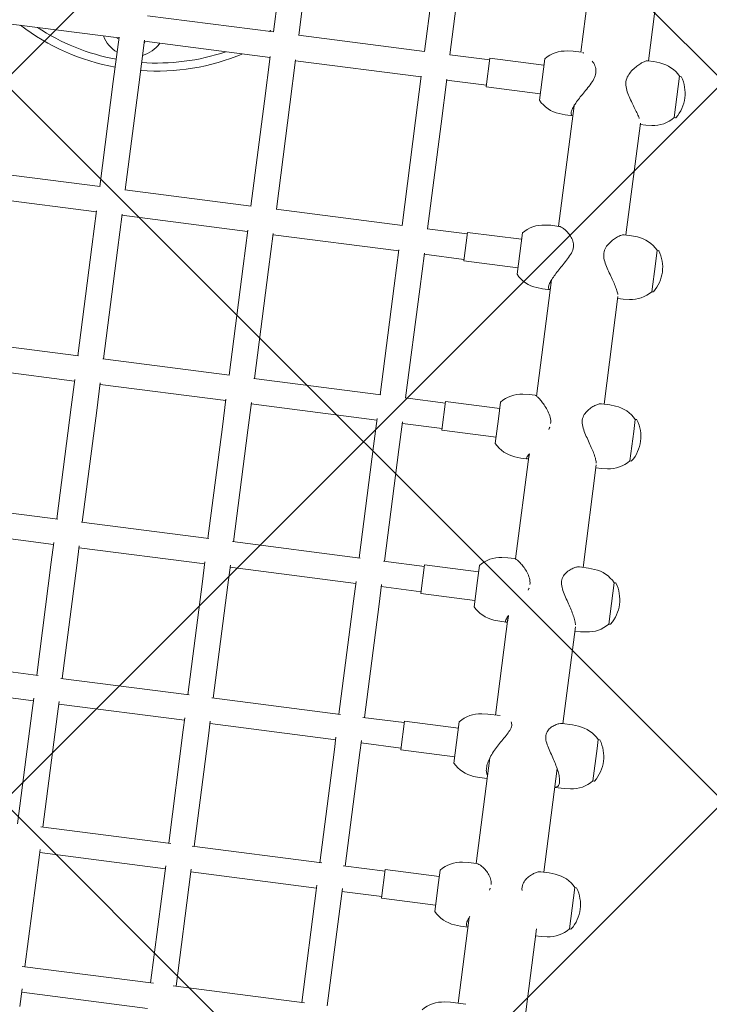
# Model space of a CAD drawing. Header units: metres. Extents: x 5515420 to 5516573, y 5683131 to 5683463.
# Tile 24 of 94: x 5516083.717 to 5516084.147, y 5683294.603 to 5683295.217. Entities that reach past the tile are written whole.
import ezdxf

# ---------------------------------------------------------------- set-up
doc = ezdxf.new("R2010")
doc.units = ezdxf.units.M
doc.layers.get('0').update_dxf_attribs({"linetype": 'CONTINUOUS', "lineweight": 18, "true_color": 0x000000})
doc.layers.add('A-Nawierzchnie', color=41, linetype='CONTINUOUS')
doc.layers.add('A-Plac-Zabaw', color=81, linetype='CONTINUOUS')
doc.layers.get('0').off()

# ---------------------------------------------------------------- blocks, each defined once
blk = doc.blocks.new('A$C615C02F7')
at = {"lineweight": 0}
for p, q in [((1112.421216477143, 274.315316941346), (1112.421216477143, 282.2153169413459)), ((1114.021216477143, 274.2242098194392), (1114.021216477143, 282.3064240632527)), ((1122.251402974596, 274.3153169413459), (1122.251402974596, 282.2153169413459)), ((1123.851402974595, 274.2540401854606), (1123.851402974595, 282.2765936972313)), ((1132.516100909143, 274.315316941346), (1132.516100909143, 282.215316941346)), ((1134.116100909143, 274.2775231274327), (1134.116100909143, 282.2531107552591)), ((1143.153087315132, 274.3153169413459), (1143.153087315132, 282.215316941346)), ((1144.753087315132, 274.2950724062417), (1144.753087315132, 282.2355614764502)), ((1154.09788247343, 274.3153169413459), (1154.09788247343, 282.2153169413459)), ((1104.685130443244, 274.3153169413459), (1111.814210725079, 274.3153169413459)), ((1111.814210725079, 274.3153169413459), (1112.57270022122, 274.3153169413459)), ((1114.021216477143, 274.3153169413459), (1121.141060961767, 274.3153169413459)), ((1121.141060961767, 274.3153169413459), (1122.376228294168, 274.3153169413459)), ((1123.851402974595, 274.3153169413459), (1130.876055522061, 274.3153169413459)), ((1130.876055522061, 274.3153169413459), (1132.615830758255, 274.3153169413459)), ((1134.116100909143, 274.3153169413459), (1140.965202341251, 274.3153169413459)), ((1140.965202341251, 274.3153169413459), (1143.22964528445, 274.3153169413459)), ((1144.753087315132, 274.3153169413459), (1151.352545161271, 274.3153169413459)), ((1151.352545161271, 274.3153169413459), (1154.153571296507, 274.3153169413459)), ((1093.391217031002, 272.7153169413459), (1094.510397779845, 272.7153169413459)), ((1094.299738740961, 264.8153169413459), (1094.299738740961, 272.7153169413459)), ((1095.899738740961, 264.6379912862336), (1095.899738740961, 272.8926425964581)), ((1095.899738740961, 272.7153169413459), (1102.947233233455, 272.7153169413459)), ((1102.947233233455, 272.7153169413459), (1103.264494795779, 272.7153169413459)), ((1103.085130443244, 264.8153169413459), (1103.085130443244, 272.715316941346)), ((1104.685130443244, 264.6874777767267), (1104.685130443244, 272.8431561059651)), ((1104.685130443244, 272.7153169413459), (1111.814210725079, 272.7153169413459)), ((1111.814210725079, 272.7153169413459), (1112.57270022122, 272.7153169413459)), ((1112.421216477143, 264.8153169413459), (1112.421216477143, 272.715316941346)), ((1114.021216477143, 264.7242098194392), (1114.021216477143, 272.8064240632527)), ((1114.021216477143, 272.7153169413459), (1121.141060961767, 272.7153169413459)), ((1121.141060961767, 272.7153169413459), (1122.376228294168, 272.7153169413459)), ((1122.251402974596, 264.8153169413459), (1122.251402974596, 272.715316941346)), ((1123.851402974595, 264.7540401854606), (1123.851402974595, 272.7765936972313)), ((1123.851402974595, 272.7153169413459), (1130.876055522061, 272.7153169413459)), ((1130.87605552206, 272.7153169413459), (1132.615830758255, 272.7153169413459)), ((1132.516100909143, 264.8153169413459), (1132.516100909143, 272.7153169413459)), ((1134.116100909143, 264.7775231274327), (1134.116100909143, 272.7531107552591)), ((1134.116100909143, 272.7153169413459), (1140.965202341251, 272.7153169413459)), ((1140.965202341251, 272.7153169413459), (1143.22964528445, 272.7153169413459)), ((1143.153087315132, 264.8153169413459), (1143.153087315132, 272.7153169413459)), ((1144.753087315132, 264.7950724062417), (1144.753087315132, 272.7355614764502)), ((1144.753087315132, 272.7153169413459), (1151.352545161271, 272.7153169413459)), ((1151.352545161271, 272.7153169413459), (1154.153571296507, 272.7153169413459)), ((1154.09788247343, 264.8153169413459), (1154.09788247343, 272.7153169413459)), ((1155.69788247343, 264.807020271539), (1155.69788247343, 272.7236136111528)), ((1095.899738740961, 264.8153169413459), (1102.947233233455, 264.8153169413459)), ((1102.947233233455, 264.8153169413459), (1103.264494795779, 264.8153169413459)), ((1104.685130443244, 264.8153169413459), (1111.814210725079, 264.8153169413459)), ((1111.814210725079, 264.8153169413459), (1112.57270022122, 264.8153169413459)), ((1114.021216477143, 264.8153169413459), (1121.141060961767, 264.8153169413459)), ((1121.141060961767, 264.8153169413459), (1122.376228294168, 264.8153169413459)), ((1123.851402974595, 264.8153169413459), (1130.87605552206, 264.8153169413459)), ((1130.87605552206, 264.8153169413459), (1132.615830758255, 264.8153169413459)), ((1134.116100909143, 264.8153169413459), (1140.965202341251, 264.8153169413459)), ((1140.965202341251, 264.8153169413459), (1143.22964528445, 264.8153169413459)), ((1144.753087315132, 264.8153169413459), (1151.352545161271, 264.8153169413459)), ((1151.352545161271, 264.8153169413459), (1154.153571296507, 264.8153169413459)), ((1155.69788247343, 264.8153169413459), (1161.980473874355, 264.8153169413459)), ((1095.899738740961, 255.1379912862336), (1095.899738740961, 263.3926425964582)), ((1095.899738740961, 263.2153169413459), (1102.947233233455, 263.2153169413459)), ((1102.947233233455, 263.2153169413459), (1103.264494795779, 263.2153169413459)), ((1103.085130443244, 255.3153169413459), (1103.085130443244, 263.2153169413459)), ((1104.685130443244, 255.1874777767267), (1104.685130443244, 263.3431561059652)), ((1104.685130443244, 263.2153169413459), (1111.814210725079, 263.2153169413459)), ((1111.814210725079, 263.2153169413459), (1112.57270022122, 263.2153169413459)), ((1112.421216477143, 255.3153169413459), (1112.421216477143, 263.2153169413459)), ((1114.021216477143, 255.2242098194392), (1114.021216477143, 263.3064240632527)), ((1114.021216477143, 263.2153169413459), (1121.141060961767, 263.2153169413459)), ((1121.141060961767, 263.2153169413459), (1122.376228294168, 263.2153169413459)), ((1122.251402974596, 255.3153169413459), (1122.251402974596, 263.2153169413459)), ((1123.851402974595, 255.2540401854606), (1123.851402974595, 263.2765936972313)), ((1123.851402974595, 263.2153169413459), (1130.876055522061, 263.2153169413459)), ((1130.87605552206, 263.2153169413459), (1132.615830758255, 263.2153169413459)), ((1132.516100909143, 255.3153169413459), (1132.516100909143, 263.2153169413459)), ((1134.116100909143, 255.2775231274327), (1134.116100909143, 263.2531107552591)), ((1134.116100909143, 263.2153169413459), (1140.965202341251, 263.2153169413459)), ((1140.965202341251, 263.2153169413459), (1143.22964528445, 263.2153169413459)), ((1143.153087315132, 255.3153169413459), (1143.153087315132, 263.2153169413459)), ((1144.753087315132, 255.2950724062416), (1144.753087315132, 263.2355614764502)), ((1144.753087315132, 263.2153169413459), (1151.352545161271, 263.2153169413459)), ((1151.352545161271, 263.2153169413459), (1154.153571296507, 263.2153169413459)), ((1154.09788247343, 255.3153169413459), (1154.09788247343, 263.2153169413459)), ((1155.69788247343, 255.307020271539), (1155.69788247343, 263.2236136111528)), ((1155.69788247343, 263.2153169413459), (1161.980473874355, 263.2153169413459)), ((1095.899738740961, 255.3153169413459), (1102.947233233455, 255.3153169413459)), ((1102.947233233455, 255.3153169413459), (1103.264494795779, 255.3153169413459)), ((1104.685130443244, 255.3153169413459), (1111.814210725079, 255.3153169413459)), ((1111.814210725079, 255.3153169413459), (1112.57270022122, 255.3153169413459)), ((1114.021216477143, 255.3153169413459), (1121.141060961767, 255.3153169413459)), ((1121.141060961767, 255.3153169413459), (1122.376228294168, 255.3153169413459)), ((1123.851402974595, 255.3153169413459), (1130.87605552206, 255.3153169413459)), ((1130.87605552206, 255.3153169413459), (1132.615830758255, 255.3153169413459)), ((1134.116100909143, 255.3153169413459), (1140.965202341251, 255.3153169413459)), ((1140.965202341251, 255.3153169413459), (1143.22964528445, 255.3153169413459)), ((1144.753087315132, 255.3153169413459), (1151.352545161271, 255.3153169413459)), ((1151.352545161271, 255.3153169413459), (1154.153571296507, 255.3153169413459)), ((1155.69788247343, 255.3153169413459), (1161.980473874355, 255.3153169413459)), ((1095.899738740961, 253.7153169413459), (1102.947233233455, 253.7153169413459)), ((1102.947233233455, 253.7153169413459), (1103.264494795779, 253.7153169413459)), ((1103.085130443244, 251.2153169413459), (1103.085130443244, 253.7153169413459)), ((1104.685130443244, 251.2153169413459), (1104.685130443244, 253.8431561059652)), ((1104.685130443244, 253.7153169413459), (1111.814210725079, 253.7153169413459)), ((1111.814210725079, 253.7153169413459), (1112.57270022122, 253.7153169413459)), ((1112.421216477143, 251.2153169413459), (1112.421216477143, 253.7153169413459)), ((1114.021216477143, 251.2153169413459), (1114.021216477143, 253.8064240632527)), ((1114.021216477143, 253.7153169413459), (1121.141060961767, 253.7153169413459)), ((1121.141060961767, 253.7153169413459), (1122.376228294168, 253.7153169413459)), ((1122.251402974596, 251.2153169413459), (1122.251402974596, 253.7153169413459)), ((1123.851402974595, 251.2153169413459), (1123.851402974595, 253.7765936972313)), ((1123.851402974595, 253.7153169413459), (1130.876055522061, 253.7153169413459)), ((1130.87605552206, 253.7153169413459), (1132.615830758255, 253.7153169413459)), ((1132.516100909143, 251.2153169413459), (1132.516100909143, 253.7153169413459)), ((1134.116100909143, 251.2153169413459), (1134.116100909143, 253.7531107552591)), ((1134.116100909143, 253.7153169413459), (1140.965202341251, 253.7153169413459)), ((1140.965202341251, 253.7153169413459), (1143.22964528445, 253.7153169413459)), ((1143.153087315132, 251.2153169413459), (1143.153087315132, 253.7153169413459)), ((1144.753087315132, 251.2153169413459), (1144.753087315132, 253.7355614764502)), ((1144.753087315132, 253.7153169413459), (1151.352545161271, 253.7153169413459)), ((1151.352545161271, 253.7153169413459), (1154.153571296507, 253.7153169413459)), ((1154.09788247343, 251.2153169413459), (1154.09788247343, 253.7153169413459)), ((1155.69788247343, 251.2153169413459), (1155.69788247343, 253.7236136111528)), ((1155.69788247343, 253.7153169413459), (1161.980473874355, 253.7153169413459)), ((1104.785130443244, 251.2153169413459), (1102.985130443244, 251.2153169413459)), ((1102.985130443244, 251.2153169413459), (1102.985130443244, 247.8153169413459)), ((1104.785130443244, 251.2153169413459), (1104.785130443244, 247.8153169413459)), ((1114.121216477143, 251.2153169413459), (1112.321216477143, 251.2153169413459)), ((1112.321216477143, 251.2153169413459), (1112.321216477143, 247.8153169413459)), ((1114.121216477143, 251.2153169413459), (1114.121216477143, 247.8153169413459)), ((1123.951402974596, 251.2153169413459), (1122.151402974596, 251.2153169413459)), ((1122.151402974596, 251.2153169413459), (1122.151402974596, 247.8153169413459)), ((1123.951402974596, 251.2153169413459), (1123.951402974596, 247.8153169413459)), ((1134.216100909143, 251.2153169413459), (1132.416100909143, 251.2153169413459)), ((1132.416100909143, 251.2153169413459), (1132.416100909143, 247.8153169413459)), ((1134.216100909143, 251.2153169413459), (1134.216100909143, 247.8153169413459)), ((1144.853087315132, 251.2153169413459), (1143.053087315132, 251.2153169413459)), ((1143.053087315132, 251.2153169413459), (1143.053087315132, 247.8153169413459)), ((1144.853087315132, 251.2153169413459), (1144.853087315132, 247.8153169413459)), ((1155.79788247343, 251.2153169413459), (1153.99788247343, 251.2153169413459)), ((1153.99788247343, 251.2153169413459), (1153.99788247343, 247.8153169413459)), ((1155.79788247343, 251.2153169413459), (1155.79788247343, 247.8153169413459)), ((1102.585130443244, 247.8153169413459), (1104.413548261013, 247.8153169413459)), ((1104.413548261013, 247.8153169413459), (1105.185130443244, 247.8153169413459)), ((1111.921216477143, 247.8153169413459), (1114.521216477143, 247.8153169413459)), ((1121.751402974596, 247.8153169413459), (1123.389171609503, 247.8153169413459)), ((1123.389171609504, 247.8153169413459), (1124.351402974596, 247.8153169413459)), ((1132.016100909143, 247.8153169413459), (1133.555180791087, 247.8153169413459)), ((1133.555180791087, 247.8153169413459), (1134.616100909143, 247.8153169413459)), ((1142.653087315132, 247.8153169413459), (1145.253087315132, 247.8153169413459)), ((1153.59788247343, 247.8153169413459), (1156.19788247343, 247.8153169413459)), ((1097.066801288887, 246.4917937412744), (1097.099738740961, 246.115316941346)), ((1101.918067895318, 246.4917937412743), (1101.885130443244, 246.115316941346)), ((1105.85219299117, 246.4917937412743), (1105.885130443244, 246.115316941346)), ((1111.254153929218, 246.4917937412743), (1111.221216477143, 246.115316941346)), ((1115.188279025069, 246.4917937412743), (1115.221216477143, 246.115316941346)), ((1121.08434042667, 246.4917937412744), (1121.051402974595, 246.115316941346)), ((1125.018465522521, 246.4917937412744), (1125.051402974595, 246.115316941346)), ((1131.349038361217, 246.4917937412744), (1131.316100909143, 246.1153169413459)), ((1135.283163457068, 246.4917937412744), (1135.316100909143, 246.1153169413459)), ((1141.986024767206, 246.4917937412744), (1141.953087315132, 246.1153169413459)), ((1145.920149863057, 246.4917937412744), (1145.953087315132, 246.1153169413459)), ((1152.930819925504, 246.4917937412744), (1152.89788247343, 246.1153169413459)), ((1156.864945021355, 246.4917937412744), (1156.89788247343, 246.1153169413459)), ((1097.099738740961, 246.115316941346), (1097.099738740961, 245.1568038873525)), ((1102.498906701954, 245.6353169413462), (1097.099738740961, 245.6353169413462)), ((1101.885130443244, 246.115316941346), (1101.885130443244, 245.6353169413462)), ((1105.885130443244, 246.115316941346), (1105.885130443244, 245.6133187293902)), ((1112.524232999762, 245.6353169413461), (1105.885130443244, 245.6353169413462)), ((1111.221216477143, 246.115316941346), (1111.221216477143, 245.6353169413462)), ((1115.221216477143, 246.115316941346), (1115.221216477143, 245.3311175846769)), ((1121.458320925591, 245.6353169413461), (1115.221216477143, 245.6353169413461)), ((1121.051402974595, 246.115316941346), (1121.051402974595, 245.7044880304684)), ((1131.633775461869, 245.6353169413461), (1125.036153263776, 245.6353169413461)), ((1125.051402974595, 246.115316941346), (1125.051402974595, 245.7044880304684)), ((1131.316100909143, 246.1153169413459), (1131.316100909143, 245.7350493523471)), ((1142.587679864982, 245.6353169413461), (1135.275657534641, 245.6353169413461)), ((1135.316100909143, 246.1153169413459), (1135.316100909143, 245.7350493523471)), ((1141.953087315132, 246.1153169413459), (1141.953087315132, 245.6353169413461)), ((1145.953087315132, 246.1153169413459), (1145.953087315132, 245.603009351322)), ((1153.53247502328, 245.6353169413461), (1145.953087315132, 245.6353169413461)), ((1152.89788247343, 246.1153169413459), (1152.89788247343, 245.6353169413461)), ((1156.89788247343, 246.1153169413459), (1156.89788247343, 245.603009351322)), ((1164.718733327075, 245.635316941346), (1156.89788247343, 245.6353169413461)), ((1097.099738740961, 241.3953169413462), (1102.316518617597, 241.3953169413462)), ((1101.885130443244, 241.0453169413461), (1101.885130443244, 241.3953169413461)), ((1105.885130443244, 241.0453169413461), (1105.885130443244, 241.5854105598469)), ((1105.885130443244, 241.3953169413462), (1112.405232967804, 241.3953169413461)), ((1111.221216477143, 240.7853169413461), (1111.221216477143, 241.3953169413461)), ((1115.221216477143, 240.7853169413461), (1115.221216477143, 241.4371889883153)), ((1115.221216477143, 241.3953169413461), (1121.309307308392, 241.3953169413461)), ((1121.051402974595, 241.0453155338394), (1121.051402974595, 241.3953169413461)), ((1125.051402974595, 241.0453155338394), (1125.051402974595, 241.6178187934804)), ((1125.051402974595, 241.3953169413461), (1131.502856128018, 241.3953169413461)), ((1131.316100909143, 241.0453135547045), (1131.316100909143, 241.395316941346)), ((1135.316100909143, 241.0453135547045), (1135.316100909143, 241.5572185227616)), ((1135.316100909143, 241.3953169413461), (1142.07968502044, 241.3953169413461)), ((1141.953087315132, 241.0453164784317), (1141.953087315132, 241.395316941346)), ((1145.953087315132, 241.0453164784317), (1145.953087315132, 241.5042539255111)), ((1145.953087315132, 241.3953169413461), (1152.975678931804, 241.3953169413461)), ((1152.89788247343, 241.045316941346), (1152.89788247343, 241.395316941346)), ((1156.89788247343, 241.045316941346), (1156.89788247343, 241.4587311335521)), ((1156.89788247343, 241.3953169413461), (1164.145547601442, 241.3953169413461)), ((1101.918067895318, 240.6688401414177), (1101.885130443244, 241.045316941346)), ((1105.85219299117, 240.6688401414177), (1105.885130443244, 241.045316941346)), ((1111.254153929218, 240.4088401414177), (1111.221216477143, 240.785316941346)), ((1115.188279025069, 240.4088401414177), (1115.221216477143, 240.785316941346)), ((1121.08434042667, 240.6688387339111), (1121.051402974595, 241.0453155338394)), ((1125.018465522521, 240.6688387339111), (1125.051402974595, 241.0453155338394)), ((1131.349038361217, 240.6688367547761), (1131.316100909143, 241.0453135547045)), ((1135.283163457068, 240.6688367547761), (1135.316100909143, 241.0453135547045)), ((1141.986024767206, 240.6688396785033), (1141.953087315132, 241.0453164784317)), ((1145.920149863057, 240.6688396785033), (1145.953087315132, 241.0453164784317)), ((1152.930819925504, 240.6688401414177), (1152.89788247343, 241.045316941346)), ((1156.864945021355, 240.6688401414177), (1156.89788247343, 241.045316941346)), ((1102.585130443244, 239.2559346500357), (1102.585130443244, 239.3453169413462)), ((1105.185130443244, 239.3453169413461), (1102.585130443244, 239.3453169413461)), ((1105.185130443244, 239.2559346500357), (1105.185130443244, 239.3453169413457)), ((1111.921216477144, 238.9959346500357), (1111.921216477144, 239.0853169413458)), ((1113.952949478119, 239.0853169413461), (1111.921216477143, 239.0853169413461)), ((1114.521216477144, 239.0853169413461), (1113.952949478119, 239.0853169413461)), ((1114.521216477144, 238.9959346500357), (1114.521216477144, 239.0853169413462)), ((1121.751402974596, 239.2559332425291), (1121.751402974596, 239.3453155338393)), ((1123.685530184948, 239.3453155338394), (1121.751402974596, 239.3453155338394)), ((1124.351402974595, 239.3453155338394), (1123.685530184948, 239.3453155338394)), ((1124.351402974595, 239.2559332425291), (1124.351402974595, 239.3453155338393)), ((1132.016100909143, 239.2559312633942), (1132.016100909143, 239.3453135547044)), ((1133.860845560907, 239.3453135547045), (1132.016100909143, 239.3453135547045)), ((1134.616100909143, 239.3453135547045), (1133.860845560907, 239.3453135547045)), ((1134.616100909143, 239.2559312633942), (1134.616100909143, 239.3453135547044)), ((1142.653087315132, 239.2559341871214), (1142.653087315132, 239.3453164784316)), ((1144.402646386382, 239.3453164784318), (1142.653087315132, 239.3453164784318)), ((1145.253087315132, 239.3453164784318), (1144.402646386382, 239.3453164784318)), ((1145.253087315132, 239.2559341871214), (1145.253087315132, 239.3453164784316)), ((1153.59788247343, 239.2559346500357), (1153.59788247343, 239.3453169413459)), ((1156.19788247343, 239.345316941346), (1153.59788247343, 239.345316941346)), ((1156.19788247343, 239.2559346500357), (1156.19788247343, 239.3453169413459))]:
    blk.add_line(p, q, dxfattribs=at)
for centre, radius, start, end in [((1166.231185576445, 273.5153169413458), 14.00000000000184, 150.0733171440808, 176.724171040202), ((1166.231185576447, 273.5153169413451), 13.50000000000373, 153.9959676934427, 176.602704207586), ((1155.031185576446, 273.5153169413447), 2.00000000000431, 117.8171600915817, 156.4218215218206), ((1155.031185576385, 273.5153169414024), 1.299999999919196, 135.8834674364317, 142.020127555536), ((1155.031185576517, 273.5153169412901), 1.300000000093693, 135.8834674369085, 142.0201275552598), ((1166.231185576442, 273.515316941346), 13.99999999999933, 183.2758289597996, 209.9266828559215), ((1166.231185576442, 273.5153169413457), 13.49999999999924, 183.3972957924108, 206.0040323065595), ((1155.03118557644, 273.5153169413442), 1.999999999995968, 203.5781784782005, 242.1828399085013), ((1155.031185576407, 273.5153169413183), 1.299999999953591, 217.9798724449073, 224.1165325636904), ((1155.031185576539, 273.5153169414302), 1.300000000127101, 217.9798724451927, 224.1165325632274), ((1166.231185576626, 273.5153169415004), 13.50000000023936, 218.7170169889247, 220.1240345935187), ((1095.074411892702, 246.3174822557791), 2.000000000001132, 4.999999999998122, 48.49668161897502), ((1103.910457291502, 246.3174822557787), 2.000000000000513, 131.5033183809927, 174.9999999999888), ((1103.859803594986, 246.3174822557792), 2.000000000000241, 4.999999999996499, 48.49668161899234), ((1113.246543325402, 246.3174822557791), 2.000000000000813, 131.5033183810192, 175.0000000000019), ((1113.195889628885, 246.3174822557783), 2.000000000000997, 5.000000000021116, 48.49668161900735), ((1123.076729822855, 246.3174822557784), 2.000000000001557, 131.5033183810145, 174.9999999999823), ((1123.026076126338, 246.3174822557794), 1.999999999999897, 4.999999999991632, 48.49668161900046), ((1133.341427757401, 246.3174822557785), 2.000000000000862, 131.5033183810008, 174.9999999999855), ((1133.290774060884, 246.3174822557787), 2.000000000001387, 5.000000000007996, 48.49668161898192), ((1143.97841416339, 246.3174822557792), 2.000000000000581, 131.5033183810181, 175.0000000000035), ((1143.927760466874, 246.3174822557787), 2.000000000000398, 5.000000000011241, 48.49668161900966), ((1154.923209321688, 246.3174822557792), 2.000000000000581, 131.5033183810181, 175.0000000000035), ((1154.872555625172, 246.3174822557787), 2.000000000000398, 5.000000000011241, 48.49668161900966), ((1103.910457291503, 240.8431516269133), 2.000000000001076, 185.0000000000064, 228.4966816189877), ((1103.859803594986, 240.8431516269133), 2.000000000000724, 311.5033183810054, 354.9999999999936), ((1113.246543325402, 240.5831516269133), 2.00000000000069, 185.0000000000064, 228.4966816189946), ((1113.195889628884, 240.5831516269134), 2.000000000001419, 311.5033183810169, 354.9999999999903), ((1123.076729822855, 240.843150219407), 2.000000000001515, 185.0000000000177, 228.4966816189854), ((1123.026076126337, 240.8431502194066), 2.000000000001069, 311.5033183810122, 354.9999999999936), ((1133.341427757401, 240.8431482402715), 2.00000000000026, 185.0000000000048, 228.4966816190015), ((1133.290774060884, 240.8431482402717), 2.000000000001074, 311.5033183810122, 354.999999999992), ((1143.97841416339, 240.8431511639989), 2.00000000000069, 185.0000000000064, 228.4966816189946), ((1143.927760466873, 240.8431511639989), 2.000000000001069, 311.5033183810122, 354.9999999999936), ((1154.923209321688, 240.8431516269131), 2.00000000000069, 185.0000000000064, 228.4966816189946), ((1154.872555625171, 240.8431516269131), 2.000000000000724, 311.5033183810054, 354.9999999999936), ((1102.605130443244, 239.2559346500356), 0.01999999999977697, 179.9999999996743, 236.0587575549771), ((1103.885130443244, 241.1578169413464), 2.312500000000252, 236.0587575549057, 303.9412424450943), ((1105.165130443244, 239.2559346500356), 0.01999999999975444, 303.9412424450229, 3.256887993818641e-10), ((1111.941216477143, 238.9959346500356), 0.01999999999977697, 179.9999999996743, 236.0587575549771), ((1113.221216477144, 240.8978169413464), 2.312500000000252, 236.0587575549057, 303.9412424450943), ((1114.501216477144, 238.9959346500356), 0.01999999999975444, 303.9412424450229, 3.256887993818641e-10), ((1121.771402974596, 239.255933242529), 0.01999999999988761, 179.9999999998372, 236.0587575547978), ((1123.051402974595, 241.1578155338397), 2.312500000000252, 236.0587575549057, 303.9412424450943), ((1124.331402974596, 239.255933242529), 0.01999999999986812, 303.9412424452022, 1.628443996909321e-10), ((1132.036100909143, 239.2559312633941), 0.01999999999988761, 179.9999999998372, 236.0587575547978), ((1133.316100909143, 241.1578135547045), 2.312499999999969, 236.0587575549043, 303.9412424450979), ((1134.596100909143, 239.2559312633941), 0.01999999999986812, 303.9412424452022, 1.628443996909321e-10), ((1142.673087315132, 239.2559341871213), 0.01999999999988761, 179.9999999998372, 236.0587575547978), ((1143.953087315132, 241.157816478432), 2.312500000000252, 236.0587575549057, 303.9412424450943), ((1145.233087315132, 239.2559341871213), 0.01999999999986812, 303.9412424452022, 1.628443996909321e-10), ((1153.61788247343, 239.2559346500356), 0.01999999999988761, 179.9999999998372, 236.0587575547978), ((1154.89788247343, 241.1578169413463), 2.312500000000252, 236.0587575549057, 303.9412424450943), ((1156.17788247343, 239.2559346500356), 0.01999999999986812, 303.9412424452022, 1.628443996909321e-10)]:
    blk.add_arc(centre, radius, start, end, dxfattribs=at)
for points, knots in [([(1101.886166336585, 245.6353169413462), (1101.890074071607, 245.6749846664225), (1101.904999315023, 245.7067228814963), (1101.96020812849, 245.7530302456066), (1102.00311431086, 245.7653169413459), (1102.112499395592, 245.7653169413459), (1102.180606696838, 245.7530302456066), (1102.339261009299, 245.7043205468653), (1102.429789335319, 245.6679210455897), (1102.539480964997, 245.6164552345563), (1102.551422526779, 245.6107639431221), (1102.563463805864, 245.6049440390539)], [9.25775601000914, 9.25775601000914, 9.25775601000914, 9.25775601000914, 9.621599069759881, 9.621599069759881, 10.02525865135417, 10.02525865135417, 10.42891823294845, 10.42891823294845, 10.83257781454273, 10.83257781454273, 10.88138033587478, 10.88138033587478, 10.88138033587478, 10.88138033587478]), ([(1111.413439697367, 245.6353169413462), (1111.465028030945, 245.6749846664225), (1111.527318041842, 245.7067228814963), (1111.678698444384, 245.7530302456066), (1111.769999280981, 245.7653169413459), (1111.968295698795, 245.7653169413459), (1112.078243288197, 245.7530302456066), (1112.311898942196, 245.7043205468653), (1112.435597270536, 245.6679210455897), (1112.687187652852, 245.5760916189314), (1112.815365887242, 245.5205856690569), (1113.06703313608, 245.3985622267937), (1113.190534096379, 245.3320740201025), (1113.432098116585, 245.1939095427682), (1113.558656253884, 245.11663921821), (1113.807455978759, 244.9607548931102), (1113.929688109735, 244.8820878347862), (1114.165165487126, 244.7381190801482), (1114.278264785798, 244.6728222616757), (1114.494410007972, 244.5765894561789), (1114.597657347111, 244.5460933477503), (1114.782724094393, 244.5460933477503), (1114.857052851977, 244.5709073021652), (1114.920593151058, 244.6110826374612)], [2.57425024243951, 2.57425024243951, 2.57425024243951, 2.57425024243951, 2.938093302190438, 2.938093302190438, 3.341752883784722, 3.341752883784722, 3.745412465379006, 3.745412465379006, 4.14907204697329, 4.14907204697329, 4.552731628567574, 4.552731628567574, 4.956391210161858, 4.956391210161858, 5.388169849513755, 5.388169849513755, 5.819948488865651, 5.819948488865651, 6.251727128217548, 6.251727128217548, 6.683505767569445, 6.683505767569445, 7.072987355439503, 7.072987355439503, 7.072987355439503, 7.072987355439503]), ([(1121.066652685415, 245.6353169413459), (1121.051824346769, 245.6749846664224), (1121.047647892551, 245.7067228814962), (1121.062967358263, 245.7530302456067), (1121.085130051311, 245.7653169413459), (1121.15504981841, 245.7653169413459), (1121.203847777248, 245.7530302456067), (1121.326267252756, 245.7043205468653), (1121.399867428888, 245.6679210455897), (1121.492504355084, 245.6164552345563), (1121.502630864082, 245.610763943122), (1121.512881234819, 245.6049440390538)], [9.257756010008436, 9.257756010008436, 9.257756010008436, 9.257756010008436, 9.621599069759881, 9.621599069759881, 10.02525865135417, 10.02525865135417, 10.42891823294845, 10.42891823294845, 10.83257781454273, 10.83257781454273, 10.88138033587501, 10.88138033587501, 10.88138033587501, 10.88138033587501]), ([(1123.5710470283, 244.5460933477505), (1123.710030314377, 244.5460933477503), (1123.837505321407, 244.5765894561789), (1124.074674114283, 244.6728222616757), (1124.184453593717, 244.7381190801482), (1124.387864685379, 244.8820878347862), (1124.481206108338, 244.9607548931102), (1124.64838158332, 245.11663921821), (1124.722122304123, 245.1939095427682), (1124.842798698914, 245.3320740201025), (1124.895269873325, 245.3985622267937), (1124.979807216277, 245.5205856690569), (1125.011864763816, 245.5760916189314), (1125.044402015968, 245.6545841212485), (1125.051356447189, 245.682371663), (1125.051402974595, 245.7044880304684)], [0, 0, 0, 0, 0.4317786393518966, 0.4317786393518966, 0.8635572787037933, 0.8635572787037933, 1.29533591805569, 1.29533591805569, 1.727114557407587, 1.727114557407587, 2.13077413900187, 2.13077413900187, 2.534433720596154, 2.534433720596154, 2.820841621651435, 2.820841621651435, 2.820841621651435, 2.820841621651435]), ([(1131.356544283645, 245.635316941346), (1131.332454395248, 245.6749846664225), (1131.31873607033, 245.7067228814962), (1131.313910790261, 245.7530302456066), (1131.325468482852, 245.7653169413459), (1131.374959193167, 245.7653169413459), (1131.41362897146, 245.7530302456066), (1131.516761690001, 245.7043205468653), (1131.581202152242, 245.6679210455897), (1131.664442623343, 245.6164552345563), (1131.673566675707, 245.610763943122), (1131.682825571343, 245.6049440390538)], [9.25775601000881, 9.25775601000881, 9.25775601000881, 9.25775601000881, 9.621599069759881, 9.621599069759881, 10.02525865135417, 10.02525865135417, 10.42891823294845, 10.42891823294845, 10.83257781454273, 10.83257781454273, 10.88138033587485, 10.88138033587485, 10.88138033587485, 10.88138033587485]), ([(1133.683916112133, 244.5460933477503), (1133.825387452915, 244.5460933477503), (1133.956372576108, 244.5765894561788), (1134.202181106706, 244.6728222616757), (1134.317104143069, 244.7381190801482), (1134.532318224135, 244.8820878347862), (1134.632318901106, 244.9607548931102), (1134.814041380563, 245.11663921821), (1134.895673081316, 245.1939095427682), (1135.032284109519, 245.3320740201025), (1135.0933031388, 245.3985622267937), (1135.196232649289, 245.5205856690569), (1135.23813593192, 245.5760916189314), (1135.296608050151, 245.6679210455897), (1135.313215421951, 245.7043205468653), (1135.315984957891, 245.7308992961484), (1135.316099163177, 245.7330225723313), (1135.316100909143, 245.7350493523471)], [0, 0, 0, 0, 0.4317786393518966, 0.4317786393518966, 0.8635572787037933, 0.8635572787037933, 1.29533591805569, 1.29533591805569, 1.727114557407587, 1.727114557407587, 2.13077413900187, 2.13077413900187, 2.534433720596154, 2.534433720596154, 2.938093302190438, 2.938093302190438, 2.974952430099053, 2.974952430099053, 2.974952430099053, 2.974952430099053]), ([(1141.955251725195, 245.6353169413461), (1141.960886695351, 245.6749846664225), (1141.977559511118, 245.7067228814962), (1142.036388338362, 245.7530302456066), (1142.081159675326, 245.7653169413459), (1142.194059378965, 245.7653169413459), (1142.263868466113, 245.7530302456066), (1142.425678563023, 245.7043205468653), (1142.517661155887, 245.6679210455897), (1142.715955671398, 245.5760916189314), (1142.822480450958, 245.5205856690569), (1143.041010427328, 245.3985622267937), (1143.153020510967, 245.3320740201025), (1143.379944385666, 245.1939095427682), (1143.503399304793, 245.1166392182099), (1143.755742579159, 244.9607548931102), (1143.884583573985, 244.8820878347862), (1144.143036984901, 244.7381190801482), (1144.272417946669, 244.6728222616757), (1144.531563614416, 244.5765894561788), (1144.661511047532, 244.5460933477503), (1144.922805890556, 244.5460933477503), (1145.039963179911, 244.5765894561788), (1145.253346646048, 244.6728222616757), (1145.349626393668, 244.7381190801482), (1145.523079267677, 244.8820878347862), (1145.599968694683, 244.9607548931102), (1145.731977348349, 245.1166392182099), (1145.78699817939, 245.1939095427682), (1145.870466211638, 245.3320740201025), (1145.903235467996, 245.3985622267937), (1145.94310791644, 245.5123942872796), (1145.953057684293, 245.5610880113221), (1145.953087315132, 245.603009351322)], [2.574250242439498, 2.574250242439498, 2.574250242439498, 2.574250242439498, 2.938093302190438, 2.938093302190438, 3.341752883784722, 3.341752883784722, 3.745412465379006, 3.745412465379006, 4.14907204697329, 4.14907204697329, 4.552731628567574, 4.552731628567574, 4.956391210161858, 4.956391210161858, 5.388169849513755, 5.388169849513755, 5.819948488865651, 5.819948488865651, 6.251727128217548, 6.251727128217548, 6.683505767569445, 6.683505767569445, 7.115284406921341, 7.115284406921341, 7.547063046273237, 7.547063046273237, 7.978841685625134, 7.978841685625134, 8.41062032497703, 8.41062032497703, 8.814279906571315, 8.814279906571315, 9.163744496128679, 9.163744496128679, 9.163744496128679, 9.163744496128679]), ([(1152.900046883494, 245.635316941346), (1152.905681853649, 245.6749846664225), (1152.922354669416, 245.7067228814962), (1152.98118349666, 245.7530302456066), (1153.025954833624, 245.7653169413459), (1153.138854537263, 245.7653169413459), (1153.208663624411, 245.7530302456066), (1153.370473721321, 245.7043205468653), (1153.462456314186, 245.6679210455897), (1153.660750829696, 245.5760916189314), (1153.767275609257, 245.5205856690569), (1153.985805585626, 245.3985622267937), (1154.097815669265, 245.3320740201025), (1154.324739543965, 245.1939095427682), (1154.448194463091, 245.1166392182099), (1154.700537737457, 244.9607548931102), (1154.829378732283, 244.8820878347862), (1155.087832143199, 244.7381190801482), (1155.217213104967, 244.6728222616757), (1155.476358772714, 244.5765894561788), (1155.606306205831, 244.5460933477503), (1155.867601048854, 244.5460933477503), (1155.984758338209, 244.5765894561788), (1156.198141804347, 244.6728222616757), (1156.294421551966, 244.7381190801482), (1156.400993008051, 244.8265751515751), (1156.42032296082, 244.8433967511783), (1156.439119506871, 244.8605011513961)], [2.574250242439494, 2.574250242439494, 2.574250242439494, 2.574250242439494, 2.938093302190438, 2.938093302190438, 3.341752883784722, 3.341752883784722, 3.745412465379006, 3.745412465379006, 4.14907204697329, 4.14907204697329, 4.552731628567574, 4.552731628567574, 4.956391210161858, 4.956391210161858, 5.388169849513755, 5.388169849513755, 5.819948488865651, 5.819948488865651, 6.251727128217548, 6.251727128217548, 6.683505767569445, 6.683505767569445, 7.115284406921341, 7.115284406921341, 7.547063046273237, 7.547063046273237, 7.645864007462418, 7.645864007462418, 7.645864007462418, 7.645864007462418]), ([(1104.698080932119, 244.5460933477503), (1104.829580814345, 244.5460933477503), (1104.947743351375, 244.5765894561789), (1105.163380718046, 244.6728222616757), (1105.260911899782, 244.7381190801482), (1105.437096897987, 244.8820878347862), (1105.515466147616, 244.9607548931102), (1105.650601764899, 245.11663921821), (1105.707270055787, 245.1939095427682), (1105.793983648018, 245.3320740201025), (1105.828458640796, 245.3985622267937), (1105.873346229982, 245.5167860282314), (1105.88511371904, 245.5691567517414), (1105.885130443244, 245.6133187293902)], [0, 0, 0, 0, 0.4317786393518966, 0.4317786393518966, 0.8635572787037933, 0.8635572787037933, 1.29533591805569, 1.29533591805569, 1.727114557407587, 1.727114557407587, 2.13077413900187, 2.13077413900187, 2.509294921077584, 2.509294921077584, 2.509294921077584, 2.509294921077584]), ([(1105.885130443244, 241.5854105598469), (1105.885091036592, 241.6205632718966), (1105.879071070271, 241.6595364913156), (1105.850907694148, 241.7620716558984), (1105.82253519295, 241.8285598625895), (1105.747452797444, 241.9667243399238), (1105.696700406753, 242.0439946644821), (1105.572819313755, 242.1998789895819), (1105.499789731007, 242.2785460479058), (1105.333492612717, 242.4225148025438), (1105.240506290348, 242.4878116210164), (1105.0330919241, 242.5840444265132), (1104.918617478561, 242.6145405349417), (1104.723652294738, 242.6145405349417), (1104.657049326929, 242.6063230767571), (1104.590413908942, 242.5917246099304)], [4.278008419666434, 4.278008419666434, 4.278008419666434, 4.278008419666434, 4.552731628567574, 4.552731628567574, 4.956391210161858, 4.956391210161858, 5.388169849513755, 5.388169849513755, 5.819948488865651, 5.819948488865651, 6.251727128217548, 6.251727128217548, 6.683505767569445, 6.683505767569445, 6.907639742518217, 6.907639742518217, 6.907639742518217, 6.907639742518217]), ([(1124.026983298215, 242.614539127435), (1123.901341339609, 242.614539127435), (1123.775087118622, 242.5840430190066), (1123.521270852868, 242.4878102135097), (1123.393520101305, 242.4225133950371), (1123.136426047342, 242.2785446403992), (1123.00730008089, 242.1998775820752), (1122.752530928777, 242.0439932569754), (1122.626928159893, 241.9667229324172), (1122.394280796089, 241.8285584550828), (1122.278598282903, 241.7620702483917), (1122.0507737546, 241.6400468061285), (1121.938625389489, 241.584540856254), (1121.727282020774, 241.4927114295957), (1121.627856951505, 241.45631192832), (1121.506807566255, 241.4232038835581), (1121.476147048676, 241.4160095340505), (1121.446926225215, 241.4103503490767)], [0, 0, 0, 0, 0.4317786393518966, 0.4317786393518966, 0.8635572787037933, 0.8635572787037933, 1.29533591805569, 1.29533591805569, 1.727114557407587, 1.727114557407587, 2.13077413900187, 2.13077413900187, 2.534433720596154, 2.534433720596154, 2.938093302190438, 2.938093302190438, 3.083169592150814, 3.083169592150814, 3.083169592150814, 3.083169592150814]), ([(1125.051402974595, 241.6178187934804), (1125.051374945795, 241.6440271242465), (1125.04847980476, 241.6719146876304), (1125.031163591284, 241.7620702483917), (1125.007613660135, 241.8285584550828), (1124.941761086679, 241.9667229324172), (1124.895726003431, 242.0439932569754), (1124.780868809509, 242.1998775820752), (1124.712146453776, 242.2785446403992), (1124.553881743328, 242.4225133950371), (1124.464617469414, 242.4878102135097), (1124.264008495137, 242.5840430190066), (1124.152625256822, 242.614539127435), (1124.026983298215, 242.614539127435)], [11.04341887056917, 11.04341887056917, 11.04341887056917, 11.04341887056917, 11.23623739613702, 11.23623739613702, 11.6398969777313, 11.6398969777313, 12.0716756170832, 12.0716756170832, 12.5034542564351, 12.5034542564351, 12.93523289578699, 12.93523289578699, 13.36701153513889, 13.36701153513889, 13.36701153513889, 13.36701153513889]), ([(1134.154169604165, 242.6145371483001), (1134.02348886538, 242.6145371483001), (1133.893517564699, 242.5840410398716), (1133.634338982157, 242.4878082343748), (1133.504949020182, 242.4225114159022), (1133.246491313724, 242.2785426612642), (1133.117655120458, 242.1998756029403), (1132.865334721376, 242.0439912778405), (1132.741897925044, 241.9667209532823), (1132.515020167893, 241.8285564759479), (1132.40303895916, 241.7620682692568), (1132.184580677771, 241.6400448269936), (1132.07809872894, 241.584538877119), (1131.879902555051, 241.4927094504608), (1131.787975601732, 241.4563099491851), (1131.668863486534, 241.4204268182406), (1131.633083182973, 241.4116024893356), (1131.599997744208, 241.4054653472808)], [0, 0, 0, 0, 0.4317786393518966, 0.4317786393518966, 0.8635572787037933, 0.8635572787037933, 1.29533591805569, 1.29533591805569, 1.727114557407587, 1.727114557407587, 2.13077413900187, 2.13077413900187, 2.534433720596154, 2.534433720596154, 2.938093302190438, 2.938093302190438, 3.129164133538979, 3.129164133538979, 3.129164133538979, 3.129164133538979]), ([(1135.316100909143, 241.5572185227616), (1135.316071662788, 241.599230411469), (1135.30605488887, 241.6480669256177), (1135.265993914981, 241.7620682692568), (1135.233158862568, 241.8285564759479), (1135.149565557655, 241.9667209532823), (1135.094481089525, 242.0439912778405), (1134.962351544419, 242.1998756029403), (1134.885404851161, 242.2785426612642), (1134.711846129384, 242.4225114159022), (1134.615517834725, 242.4878082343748), (1134.402046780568, 242.5840410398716), (1134.284850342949, 242.6145371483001), (1134.154169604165, 242.6145371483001)], [10.88565281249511, 10.88565281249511, 10.88565281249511, 10.88565281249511, 11.23623739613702, 11.23623739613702, 11.6398969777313, 11.6398969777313, 12.0716756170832, 12.0716756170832, 12.5034542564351, 12.5034542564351, 12.93523289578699, 12.93523289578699, 13.36701153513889, 13.36701153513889, 13.36701153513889, 13.36701153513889]), ([(1144.644716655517, 242.6145400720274), (1144.509670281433, 242.6145400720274), (1144.376686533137, 242.5840439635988), (1144.113606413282, 242.487811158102), (1143.983334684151, 242.4225143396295), (1143.725078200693, 242.2785455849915), (1143.597338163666, 242.1998785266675), (1143.349096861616, 242.0439942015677), (1143.2286498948, 241.9667238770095), (1143.009104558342, 241.8285593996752), (1142.901619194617, 241.762071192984), (1142.694135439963, 241.6400477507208), (1142.594133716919, 241.5845418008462), (1142.410670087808, 241.492712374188), (1142.327014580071, 241.4563128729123), (1142.23715548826, 241.4258829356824), (1142.219947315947, 241.4205587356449), (1142.203481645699, 241.4159666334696)], [0, 0, 0, 0, 0.4317786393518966, 0.4317786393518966, 0.8635572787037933, 0.8635572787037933, 1.29533591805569, 1.29533591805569, 1.727114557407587, 1.727114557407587, 2.13077413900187, 2.13077413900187, 2.534433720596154, 2.534433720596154, 2.938093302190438, 2.938093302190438, 3.038782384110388, 3.038782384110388, 3.038782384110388, 3.038782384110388]), ([(1145.953087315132, 241.5042539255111), (1145.953075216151, 241.5150289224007), (1145.952140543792, 241.5264958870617), (1145.943207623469, 241.5845418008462), (1145.922801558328, 241.6400477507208), (1145.860216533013, 241.762071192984), (1145.818047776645, 241.8285593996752), (1145.716750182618, 241.9667238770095), (1145.652712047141, 242.0439942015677), (1145.503660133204, 242.1998785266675), (1145.418742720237, 242.2785455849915), (1145.230550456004, 242.4225143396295), (1145.127563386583, 242.487811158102), (1144.902204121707, 242.5840439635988), (1144.7797630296, 242.6145400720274), (1144.644716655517, 242.6145400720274)], [10.7259262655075, 10.7259262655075, 10.7259262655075, 10.7259262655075, 10.83257781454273, 10.83257781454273, 11.23623739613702, 11.23623739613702, 11.6398969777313, 11.6398969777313, 12.0716756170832, 12.0716756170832, 12.5034542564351, 12.5034542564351, 12.93523289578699, 12.93523289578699, 13.36701153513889, 13.36701153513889, 13.36701153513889, 13.36701153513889]), ([(1156.89788247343, 241.4587311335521), (1156.897836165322, 241.4804176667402), (1156.89142090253, 241.5073090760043), (1156.860644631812, 241.5845422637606), (1156.829301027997, 241.6400482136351), (1156.746103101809, 241.7620716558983), (1156.694257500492, 241.8285598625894), (1156.574752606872, 241.9667243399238), (1156.501595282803, 242.043994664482), (1156.335502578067, 242.1998789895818), (1156.242660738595, 242.2785460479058), (1156.040143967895, 242.4225148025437), (1155.930759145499, 242.4878116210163), (1155.694265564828, 242.5840444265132), (1155.567072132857, 242.6145405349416), (1155.289527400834, 242.6145405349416), (1155.154248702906, 242.5840444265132), (1154.888826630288, 242.4878116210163), (1154.758516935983, 242.4225148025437), (1154.502267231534, 242.2785460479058), (1154.376584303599, 242.1998789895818), (1154.134422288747, 242.043994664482), (1154.018004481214, 241.9667243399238), (1153.807814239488, 241.8285598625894), (1153.705876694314, 241.7620716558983), (1153.511554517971, 241.6400482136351), (1153.419168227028, 241.5845422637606), (1153.313639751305, 241.5263245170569), (1153.291983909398, 241.5147046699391), (1153.271023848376, 241.5037973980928)], [3.873735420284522, 3.873735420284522, 3.873735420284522, 3.873735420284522, 4.14907204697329, 4.14907204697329, 4.552731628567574, 4.552731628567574, 4.956391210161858, 4.956391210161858, 5.388169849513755, 5.388169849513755, 5.819948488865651, 5.819948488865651, 6.251727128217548, 6.251727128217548, 6.683505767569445, 6.683505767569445, 7.115284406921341, 7.115284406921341, 7.547063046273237, 7.547063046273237, 7.978841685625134, 7.978841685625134, 8.41062032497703, 8.41062032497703, 8.814279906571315, 8.814279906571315, 9.217939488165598, 9.217939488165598, 9.326101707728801, 9.326101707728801, 9.326101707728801, 9.326101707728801]), ([(1114.346959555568, 242.3545405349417), (1114.227998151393, 242.3545405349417), (1114.106917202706, 242.3240444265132), (1113.861087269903, 242.2278116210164), (1113.736144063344, 242.1625148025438), (1113.482486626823, 242.0185460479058), (1113.353971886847, 241.9398789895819), (1113.098261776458, 241.7839946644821), (1112.971098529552, 241.7067243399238), (1112.733550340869, 241.5685598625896), (1112.614478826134, 241.5020716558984), (1112.377604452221, 241.3800482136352), (1112.259793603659, 241.3245422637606), (1112.034955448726, 241.2327128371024), (1111.927679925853, 241.1963133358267), (1111.732126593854, 241.1476036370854), (1111.643863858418, 241.1353169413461), (1111.492391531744, 241.1353169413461), (1111.426926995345, 241.1476036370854), (1111.322364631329, 241.1963133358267), (1111.283241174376, 241.2327128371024), (1111.238966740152, 241.3127816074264), (1111.227630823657, 241.3522427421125), (1111.223256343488, 241.3953169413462)], [0, 0, 0, 0, 0.4317786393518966, 0.4317786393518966, 0.8635572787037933, 0.8635572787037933, 1.29533591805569, 1.29533591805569, 1.727114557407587, 1.727114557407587, 2.13077413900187, 2.13077413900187, 2.534433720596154, 2.534433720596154, 2.938093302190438, 2.938093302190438, 3.341752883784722, 3.341752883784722, 3.745412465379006, 3.745412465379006, 4.14907204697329, 4.14907204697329, 4.449337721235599, 4.449337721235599, 4.449337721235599, 4.449337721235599]), ([(1115.221216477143, 241.4371889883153), (1115.221216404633, 241.4384768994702), (1115.221211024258, 241.4397671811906), (1115.220686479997, 241.5020716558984), (1115.207928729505, 241.5685598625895), (1115.162848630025, 241.7067243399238), (1115.127500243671, 241.7839946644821), (1115.03323754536, 241.9398789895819), (1114.974423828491, 242.0185460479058), (1114.834807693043, 242.1625148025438), (1114.754274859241, 242.2278116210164), (1114.569841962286, 242.3240444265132), (1114.465920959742, 242.3545405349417), (1114.346959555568, 242.3545405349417)], [11.22768441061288, 11.22768441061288, 11.22768441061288, 11.22768441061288, 11.23623739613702, 11.23623739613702, 11.6398969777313, 11.6398969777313, 12.0716756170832, 12.0716756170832, 12.5034542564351, 12.5034542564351, 12.93523289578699, 12.93523289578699, 13.36701153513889, 13.36701153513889, 13.36701153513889, 13.36701153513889]), ([(1121.306710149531, 241.3953169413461), (1121.306299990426, 241.3953160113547), (1121.305890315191, 241.3953155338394), (1121.305071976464, 241.3953155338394), (1121.304663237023, 241.3953160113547), (1121.304254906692, 241.3953169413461)], [3.339236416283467, 3.339236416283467, 3.339236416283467, 3.339236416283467, 3.341752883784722, 3.341752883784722, 3.34426935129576, 3.34426935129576, 3.34426935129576, 3.34426935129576]), ([(1131.501799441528, 241.3953169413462), (1131.501251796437, 241.3953147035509), (1131.500705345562, 241.3953135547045), (1131.499614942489, 241.3953135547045), (1131.499070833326, 241.3953147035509), (1131.498527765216, 241.395316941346)], [3.337849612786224, 3.337849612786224, 3.337849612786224, 3.337849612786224, 3.341752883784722, 3.341752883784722, 3.345656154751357, 3.345656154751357, 3.345656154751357, 3.345656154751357])]:
    blk.add_open_spline(points, degree=3, knots=knots, dxfattribs=at)
for points in [[(1156.870017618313, 245.4613404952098), (1156.888123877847, 245.5134800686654), (1156.897853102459, 245.5615557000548), (1156.89788247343, 245.603009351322)], [(1104.344254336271, 244.6110826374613), (1104.461613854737, 244.5709073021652), (1104.579462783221, 244.5460933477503), (1104.698080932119, 244.5460933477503)], [(1123.203002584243, 244.6110826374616), (1123.323228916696, 244.5709073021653), (1123.445678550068, 244.5460933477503), (1123.5710470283, 244.5460933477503)], [(1133.312091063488, 244.611082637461), (1133.432660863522, 244.5709073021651), (1133.556303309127, 244.5460933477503), (1133.683916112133, 244.5460933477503)]]:
    blk.add_open_spline(points, degree=3, dxfattribs=at)

msp = doc.modelspace()

# ---------------------------------------------------------------- hatches: boundary and pattern name
at = {"layer": 'A-Nawierzchnie', "linetype": 'ByBlock', "true_color": 0xb7e0ab, "transparency": 33554687}
h = msp.add_hatch(dxfattribs=at)
h.set_pattern_fill('ANSI37', color=9, scale=0.1, style=0)
h.set_pattern_definition([(45, (615.2743167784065, 129.3192508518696), (-0.2245064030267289, 0.2245064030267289), []), (135, (615.2743167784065, 129.3192508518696), (-0.2245064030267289, -0.2245064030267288), [])])
h.paths.add_polyline_path([(5516099.6639383, 5683319.509563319), (5516093.18050492, 5683320.492467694, 0.02400827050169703), (5516090.889116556, 5683320.728043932), (5516071.666547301, 5683321.775596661, -0.02484724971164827), (5516069.295594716, 5683322.023371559), (5516062.302756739, 5683323.108692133, -0.3638266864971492), (5516061.032989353, 5683324.559218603), (5516063.231110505, 5683324.230619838), (5516064.490548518, 5683332.646905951), (5516062.29494606, 5683332.975128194), (5516065.4430103, 5683353.379441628, 0.414213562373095), (5516062.9339508, 5683356.800643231), (5516050.08979864, 5683358.776220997, 0.4141947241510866), (5516046.668626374, 5683356.267352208), (5516042.257273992, 5683327.598946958, 0.4142317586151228), (5516044.766305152, 5683324.177561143), (5516053.343595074, 5683322.858275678, -0.02007901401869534), (5516053.579985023, 5683322.812134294), (5516052.668604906, 5683316.935679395), (5516054.150876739, 5683316.705803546), (5516053.920999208, 5683315.223525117), (5516046.954293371, 5683316.304038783), (5516046.53358273, 5683313.591470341), (5516044.962368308, 5683313.835160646), (5516043.961552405, 5683307.382313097), (5516045.532766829, 5683307.138622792), (5516044.092847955, 5683297.854620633), (5516044.241075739, 5683297.831630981), (5516044.011179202, 5683296.349353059), (5516069.871986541, 5683292.33842502), (5516070.101883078, 5683293.820702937), (5516070.250110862, 5683293.797713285), (5516071.690029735, 5683303.081715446), (5516073.26124416, 5683302.838025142), (5516074.262060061, 5683309.290872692), (5516072.690845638, 5683309.534562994), (5516073.111556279, 5683312.247131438), (5516066.144886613, 5683313.327639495), (5516066.374772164, 5683314.809910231), (5516068.140582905, 5683314.536067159), (5516068.712784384, 5683314.452779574), (5516069.444190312, 5683314.361830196), (5516070.42180041, 5683314.267207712), (5516071.256411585, 5683314.210627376), (5516075.58645081, 5683313.974792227), (5516074.85022779, 5683300.465115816), (5516082.256583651, 5683299.380121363), (5516080.796957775, 5683289.416467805), (5516090.875183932, 5683287.94005766), (5516092.610210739, 5683299.78364581), (5516076.426464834, 5683302.154484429), (5516076.852947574, 5683309.980433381), (5516087.948828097, 5683309.370979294), (5516088.305421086, 5683315.861425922), (5516090.617040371, 5683315.735451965, -0.02400827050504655), (5516092.431056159, 5683315.548954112), (5516098.599416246, 5683314.613815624), (5516098.31852322, 5683313.306826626), (5516091.99430035, 5683314.28274265), (5516090.39067605, 5683303.90295513), (5516099.094000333, 5683302.561238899), (5516096.496908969, 5683285.74680292), (5516069.794551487, 5683289.86845434), (5516048.342630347, 5683290.09877717), (5516034.965910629, 5683291.963955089), (5516037.042734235, 5683305.715577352), (5516039.999341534, 5683324.308768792), (5516043.122031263, 5683343.075807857), (5516045.796543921, 5683360.442185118), (5516068.332659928, 5683356.975872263), (5516067.979837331, 5683322.47700484), (5516099.929928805, 5683320.735853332)])
at = {"layer": 'A-Nawierzchnie', "linetype": 'ByBlock', "true_color": 0xffffc6, "transparency": 33554687}
h = msp.add_hatch(dxfattribs=at)
h.set_pattern_fill('ANSI37', scale=0.1, style=0)
h.set_pattern_definition([(45, (0, 0), (-0.2245064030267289, 0.2245064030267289), []), (135, (0, 0), (-0.2245064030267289, -0.2245064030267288), [])])
h.paths.add_polyline_path([(5516082.256583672, 5683299.380121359), (5516082.401531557, 5683300.369560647), (5516091.589262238, 5683299.023603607), (5516090.115141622, 5683288.961006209), (5516081.817906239, 5683290.176510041), (5516083.147078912, 5683299.249668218)])

# ---------------------------------------------------------------- block references
at = {"layer": 'A-Plac-Zabaw', "xscale": 0.01, "yscale": 0.01, "zscale": 0.01, "rotation": 82.65149708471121}
msp.add_blockref('A$C615C02F7', (5516085.023226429, 5683283.408364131), dxfattribs=at)

doc.saveas('drawing.dxf')
